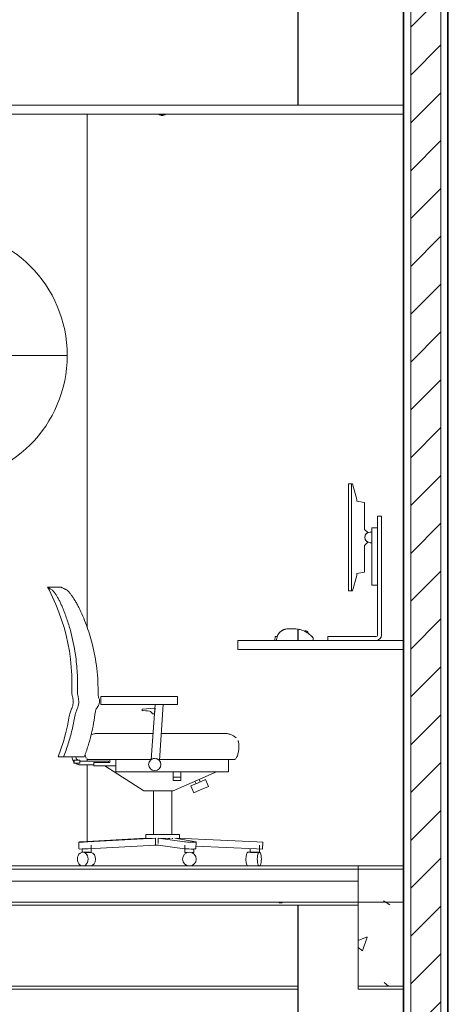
# Model space of a CAD drawing. Header units: metres. Extents: x 4.1 to 64.5, y -1.6 to 14.4.
# Tile 83 of 84: x 63 to 64.5, y 5.6 to 8.9. Entities that reach past the tile are written whole.
import ezdxf

# ---------------------------------------------------------------- set-up
doc = ezdxf.new("R2010")
doc.units = ezdxf.units.M
for name, color, linetype, lineweight in [('A-CLNG', 7, 'Continuous', 18), ('A-COLS', 7, 'Continuous', 18), ('A-FLOR', 7, 'Continuous', 18), ('A-FLOR-MCUT', 7, 'Continuous', 18), ('A-GENM', 7, 'Continuous', 18), ('A-WALL', 7, 'Continuous', 18), ('A-WALL-PATT', 7, 'Continuous', 18), ('E-LITE-EQPM', 7, 'Continuous', 18), ('I-FURN', 7, 'Continuous', 18), ('I-WALL', 7, 'Continuous', 18), ('S-BEAM', 7, 'Continuous', 18), ('S-COLS', 7, 'Continuous', 18)]:
    doc.layers.add(name, color=color, linetype=linetype, lineweight=lineweight)
doc.layers.add('M-HVAC-CDFF-IDEN', color=1, linetype='Continuous', lineweight=9, true_color=0xff0000)
pattern_1 = [(50, (52.482, 6.033), (0.546555, -0.047815), [0.05715, -0.62865]), (355, (52.482, 6.033), (-0.105728, 0.573166), [0.04572, -0.50292]), (100.451, (52.528, 6.03), (0.440828, 0.525349), [0.04857, -0.53427]), (46.184, (52.482, 6.186), (0.813237, -0.12613), [0.08572, -0.94297]), (96.636, (52.55, 6.175), (0.712212, 0.742287), [0.07286, -0.80141]), (351.184, (52.482, 6.186), (0.712217, 0.742274), [0.06858, -0.75438]), (21, (52.558, 6.148), (0.454846, -0.306795), [0.05715, -0.62865]), (326, (52.558, 6.148), (0.185405, 0.55256), [0.04572, -0.50292]), (71.451, (52.596, 6.122), (0.640251, 0.245763), [0.04857, -0.53427]), (37.5, (52.482, 6.033), (0.009261, 0.2536672), [0.02515, -0.47168, 0.02515, -0.48539, -0.50483]), (37.5, (52.482, 6.033), (0.009261, 0.2536672), [-1.007, 0.02515, -0.47968]), (7.5, (52.482, 6.033), (0.2004558, 0.300546), [0.02515, -0.26594, 0.02515, -0.46025, -0.19241]), (7.5, (52.482, 6.033), (0.2004558, 0.300546), [-0.77648, 0.02515, -0.16726]), (327.5, (52.312, 6.033), (0.4067682, -0.0171882), [0.02515, -0.16535, 0.02515, -0.56921, -0.78867]), (327.5, (52.312, 6.033), (0.4067682, -0.0171882), [-0.78486, 0.02515, -0.76352]), (317.5, (52.236, 6.033), (0.444383, 0.0762794), [0.02515, -0.2225, 0.02515, -0.36957, -0.56007]), (317.5, (52.236, 6.033), (0.444383, 0.0762794), [-0.64237, 0.02515, -0.53492])]

# ---------------------------------------------------------------- blocks, each defined once
blk = doc.blocks.new('CADEIRA GIRATÓRIA OPERACIONAL COM BRAÇO - High Back Fully Upholstered-1901921-Corte 7')
at = {"layer": 'I-FURN'}
for p, q in [((70.6565, 6.9669), (70.6112, 6.9669)), ((70.7881, 6.6037), (70.7881, 6.5767)), ((70.8507, 6.6037), (70.7881, 6.6037)), ((70.8507, 6.6037), (70.9973, 6.6037)), ((70.9973, 6.6037), (71.0149, 6.6037)), ((71.0429, 6.6037), (71.0149, 6.6037)), ((71.0429, 6.5767), (71.0429, 6.6037)), ((70.7881, 6.5767), (70.8507, 6.5767)), ((70.9973, 6.5767), (70.8507, 6.5767)), ((70.9682, 6.5649), (70.9251, 6.5611)), ((70.9251, 6.5611), (70.9255, 6.5564)), ((70.9683, 6.5767), (70.9555, 6.394)), ((70.9667, 6.5465), (70.9682, 6.5649)), ((70.9827, 6.3906), (70.9958, 6.5767)), ((71.0149, 6.5767), (70.9973, 6.5767)), ((71.0149, 6.5767), (71.0429, 6.5767)), ((70.9594, 6.5458), (70.9667, 6.5465)), ((70.9616, 6.4811), (70.7859, 6.4811)), ((71.1796, 6.4811), (70.9891, 6.4811)), ((70.6463, 6.4029), (70.6643, 6.4029)), ((70.7331, 6.4029), (70.6643, 6.4029)), ((70.6949, 6.3923), (70.698, 6.3876)), ((70.698, 6.392), (70.699, 6.392)), ((70.698, 6.3825), (70.698, 6.392)), ((70.699, 6.392), (70.7181, 6.392)), ((70.699, 6.392), (70.699, 6.3825)), ((70.7047, 6.4029), (70.7051, 6.401)), ((70.7181, 6.3825), (70.7181, 6.392)), ((70.7181, 6.389), (70.7215, 6.3886)), ((70.7181, 6.389), (70.7215, 6.3886)), ((70.814, 6.3886), (70.7215, 6.3886)), ((70.7859, 6.3945), (70.9556, 6.3945)), ((70.8184, 6.3947), (70.8184, 6.3842)), ((70.8382, 6.3947), (70.8382, 6.3727)), ((70.983, 6.3945), (71.1796, 6.3945)), ((71.2121, 6.3536), (71.2121, 6.3947)), ((70.699, 6.3825), (70.698, 6.3825)), ((70.7181, 6.3825), (70.699, 6.3825)), ((70.7038, 6.3817), (70.7071, 6.3799)), ((70.7215, 6.3759), (70.7645, 6.3759)), ((70.7645, 6.3842), (70.7645, 6.3727)), ((70.7645, 6.3842), (70.7772, 6.3842)), ((70.7645, 6.3727), (70.7772, 6.3727)), ((70.8184, 6.3842), (70.7772, 6.3842)), ((70.8382, 6.3727), (70.7772, 6.3727)), ((70.8016, 6.3727), (70.931, 6.2905)), ((70.8378, 6.3536), (70.8378, 6.3727)), ((70.8378, 6.3536), (70.8488, 6.3536)), ((70.8488, 6.3536), (70.8883, 6.3536)), ((71.1465, 6.3536), (70.8883, 6.3536)), ((71.0284, 6.2905), (71.173, 6.3536)), ((71.0289, 6.3536), (71.0289, 6.3356)), ((71.0544, 6.3356), (71.0544, 6.3536)), ((71.1465, 6.3536), (71.1898, 6.3536)), ((71.1898, 6.3536), (71.2121, 6.3536)), ((71.0289, 6.3246), (71.0289, 6.3356)), ((71.0544, 6.3356), (71.0289, 6.3356)), ((71.0544, 6.3246), (71.0289, 6.3246)), ((71.0544, 6.3356), (71.0544, 6.3246)), ((71.1008, 6.3221), (71.1045, 6.3138)), ((71.1359, 6.3275), (71.1115, 6.3168)), ((71.1184, 6.3199), (71.1148, 6.3282)), ((71.1458, 6.3049), (71.1359, 6.3275)), ((70.931, 6.2905), (71.0284, 6.2905)), ((70.9628, 6.2905), (70.9628, 6.1453)), ((71.0239, 6.1453), (71.0239, 6.2905)), ((71.1115, 6.3168), (71.087, 6.3062)), ((71.087, 6.3062), (71.0969, 6.2835)), ((71.0969, 6.2835), (71.1213, 6.2942)), ((71.1213, 6.2942), (71.1458, 6.3049)), ((70.9362, 6.1321), (70.7225, 6.1204)), ((70.745, 6.1204), (70.9694, 6.1321)), ((70.9375, 6.1453), (70.9375, 6.1307)), ((70.9933, 6.1453), (70.9375, 6.1453)), ((70.9702, 6.109), (70.9694, 6.1321)), ((70.9785, 6.115), (70.9788, 6.1321)), ((70.9788, 6.1321), (71.0662, 6.1204)), ((71.0492, 6.1453), (70.9933, 6.1453)), ((71.1039, 6.1204), (71.0343, 6.1321)), ((71.0405, 6.1321), (71.3071, 6.1204)), ((71.0492, 6.1296), (71.0492, 6.1453)), ((70.7145, 6.1197), (70.7154, 6.0966)), ((70.7145, 6.1197), (70.7154, 6.0966)), ((70.7258, 6.0966), (70.7258, 6.0847)), ((70.9702, 6.109), (70.7458, 6.0973)), ((70.7562, 6.0847), (70.7562, 6.1088)), ((70.9667, 6.1088), (70.9798, 6.1088)), ((71.0659, 6.0973), (70.9785, 6.109)), ((71.0673, 6.1088), (71.0673, 6.0847)), ((71.0977, 6.0847), (71.0977, 6.0966)), ((71.1043, 6.0971), (71.1046, 6.1202)), ((71.3061, 6.0973), (71.1044, 6.1062)), ((71.2848, 6.0982), (71.2848, 6.0847)), ((71.3061, 6.0973), (71.3252, 6.0965)), ((71.3262, 6.1195), (71.3071, 6.1204)), ((71.3153, 6.0847), (71.3153, 6.1088)), ((71.3252, 6.0965), (71.3262, 6.1195)), ((70.7528, 6.0858), (70.7281, 6.0858)), ((70.7358, 6.0847), (70.741, 6.0847)), ((70.741, 6.0847), (70.7562, 6.0847)), ((71.0673, 6.0847), (71.0749, 6.0847)), ((71.0901, 6.0847), (71.0977, 6.0847)), ((71.315, 6.0858), (71.2772, 6.0858)), ((71.2853, 6.0847), (71.3, 6.0847)), ((71.3, 6.0847), (71.3077, 6.0847)), ((70.7281, 6.04), (70.7528, 6.04))]:
    blk.add_line(p, q, dxfattribs=at)
at = {"layer": 'I-FURN', "flags": 128}
for points in [[(70.6917, 6.6208), (70.6922, 6.6477), (70.6916, 6.6746), (70.69, 6.7014), (70.6873, 6.7281), (70.6835, 6.7548), (70.6786, 6.7812), (70.6728, 6.8074), (70.6658, 6.8334), (70.6578, 6.8591), (70.6489, 6.8844), (70.6389, 6.9094), (70.6279, 6.9339), (70.6159, 6.958), (70.6112, 6.9669)], [(70.6274, 6.957), (70.6195, 6.9618), (70.6142, 6.965), (70.6115, 6.9667), (70.6115, 6.9667)], [(70.6938, 6.6034), (70.6933, 6.6055), (70.6928, 6.6076), (70.6924, 6.6097), (70.6921, 6.6118), (70.6918, 6.614), (70.6917, 6.6161), (70.6916, 6.6183), (70.6916, 6.6204), (70.6917, 6.6208)], [(70.6907, 6.5622), (70.6916, 6.5643), (70.6925, 6.5665), (70.6933, 6.5687), (70.694, 6.5709), (70.6946, 6.5731), (70.6951, 6.5754), (70.6955, 6.5777), (70.6958, 6.58), (70.696, 6.5823), (70.6962, 6.5846), (70.6962, 6.5869), (70.6962, 6.5892), (70.696, 6.5916), (70.6958, 6.5939), (70.6955, 6.5962), (70.6951, 6.5984), (70.6946, 6.6007), (70.694, 6.603), (70.6938, 6.6034)], [(70.6834, 6.5386), (70.684, 6.5421), (70.6848, 6.5456), (70.6857, 6.5491), (70.6868, 6.5525), (70.688, 6.5558), (70.6893, 6.5591), (70.6907, 6.5622)], [(70.6463, 6.4029), (70.6555, 6.4282), (70.6638, 6.4538), (70.671, 6.4797), (70.6772, 6.5058), (70.6823, 6.5322), (70.6834, 6.5386)], [(70.756, 6.4762), (70.7573, 6.4767), (70.7596, 6.4776), (70.762, 6.4784), (70.7643, 6.4791), (70.7667, 6.4797), (70.7691, 6.4801), (70.7716, 6.4805), (70.774, 6.4808), (70.7765, 6.481), (70.7789, 6.4811), (70.7801, 6.4811)], [(70.7859, 6.4811), (70.7856, 6.4811), (70.7854, 6.4811), (70.7852, 6.4811), (70.785, 6.4811), (70.7847, 6.4811), (70.7845, 6.4811), (70.7843, 6.4811), (70.7841, 6.4811), (70.7839, 6.4811), (70.7836, 6.4811), (70.7834, 6.4811), (70.7832, 6.4811), (70.783, 6.4811), (70.7828, 6.4811), (70.7826, 6.4811), (70.7825, 6.4811), (70.7823, 6.4811), (70.7821, 6.4811), (70.7819, 6.4811), (70.7818, 6.4811), (70.7816, 6.4811), (70.7815, 6.4811), (70.7813, 6.4811), (70.7812, 6.4811), (70.7811, 6.4811), (70.7809, 6.4811), (70.7808, 6.4811), (70.7807, 6.4811), (70.7806, 6.4811), (70.7805, 6.4811), (70.7805, 6.4811), (70.7804, 6.4811), (70.7803, 6.4811), (70.7803, 6.4811), (70.7802, 6.4811), (70.7802, 6.4811), (70.7802, 6.4811), (70.7802, 6.4811), (70.7801, 6.4811)], [(70.7801, 6.4811), (70.7801, 6.4811), (70.7802, 6.4811), (70.7802, 6.4811), (70.7802, 6.4811), (70.7803, 6.4811), (70.7803, 6.4811), (70.7804, 6.4811), (70.7804, 6.4811), (70.7805, 6.4811)], [(70.7814, 6.4811), (70.7816, 6.4811), (70.7817, 6.4811), (70.7819, 6.4811), (70.782, 6.4811), (70.7822, 6.4811)], [(70.783, 6.4811), (70.7832, 6.4811), (70.7834, 6.4811), (70.7836, 6.4811), (70.7838, 6.4811), (70.784, 6.4811), (70.7842, 6.4811), (70.7845, 6.4811), (70.7847, 6.4811), (70.7849, 6.4811), (70.7851, 6.4811)], [(71.198, 6.4811), (71.198, 6.4811), (71.1979, 6.4811), (71.1979, 6.4811), (71.1978, 6.4811), (71.1976, 6.4811), (71.1975, 6.4811), (71.1973, 6.4811), (71.1971, 6.4811), (71.1968, 6.4811), (71.1965, 6.4811), (71.1962, 6.4811), (71.1959, 6.4811), (71.1956, 6.4811), (71.1952, 6.4811), (71.1948, 6.4811), (71.1944, 6.4811), (71.1939, 6.4811), (71.1934, 6.4811), (71.1929, 6.4811), (71.1924, 6.4811), (71.1919, 6.4811), (71.1913, 6.4811), (71.1907, 6.4811), (71.1901, 6.4811), (71.1895, 6.4811), (71.1889, 6.4811), (71.1883, 6.4811), (71.1876, 6.4811), (71.1869, 6.4811), (71.1863, 6.4811), (71.1856, 6.4811), (71.1849, 6.4811), (71.1841, 6.4811), (71.1834, 6.4811), (71.1827, 6.4811), (71.182, 6.4811), (71.1812, 6.4811), (71.1805, 6.4811), (71.1798, 6.4811), (71.1796, 6.4811)], [(71.184, 6.4811), (71.1847, 6.4811), (71.1854, 6.4811), (71.1861, 6.4811)], [(71.19, 6.4811), (71.1906, 6.4811), (71.1912, 6.4811), (71.1917, 6.4811), (71.1923, 6.4811), (71.1928, 6.4811)], [(71.1933, 6.4811), (71.1938, 6.4811), (71.1942, 6.4811), (71.1947, 6.4811), (71.1951, 6.4811)], [(71.1962, 6.4811), (71.1965, 6.4811), (71.1968, 6.4811), (71.197, 6.4811), (71.1972, 6.4811), (71.1974, 6.4811), (71.1976, 6.4811), (71.1977, 6.4811), (71.1978, 6.4811), (71.1979, 6.4811), (71.198, 6.4811), (71.198, 6.4811)], [(71.198, 6.4811), (71.2005, 6.4811), (71.2029, 6.4809), (71.2054, 6.4807), (71.2078, 6.4803), (71.2102, 6.4799), (71.2126, 6.4794), (71.215, 6.4787), (71.2174, 6.478), (71.2197, 6.4772), (71.222, 6.4763), (71.2242, 6.4753), (71.2264, 6.4742), (71.2286, 6.473), (71.2307, 6.4717), (71.2328, 6.4704), (71.2348, 6.4689), (71.2367, 6.4674), (71.2377, 6.4667)], [(71.2454, 6.4537), (71.2461, 6.4503), (71.2466, 6.4469), (71.2469, 6.4435), (71.2471, 6.4401), (71.2472, 6.4367), (71.2472, 6.4332), (71.247, 6.4298), (71.2467, 6.4264), (71.2462, 6.423), (71.2456, 6.4197), (71.2449, 6.4163), (71.244, 6.413), (71.243, 6.4097), (71.2419, 6.4065), (71.2407, 6.4033), (71.2393, 6.4002), (71.2387, 6.399)], [(71.2445, 6.4569), (71.2448, 6.456), (71.2451, 6.4551), (71.2453, 6.4542)], [(70.6921, 6.4029), (70.6926, 6.3988), (70.6949, 6.3923), (70.698, 6.3876)], [(70.6921, 6.4029), (70.6926, 6.3988), (70.6939, 6.3951)], [(70.7047, 6.4029), (70.7052, 6.4005), (70.7062, 6.3981), (70.7076, 6.3958), (70.7092, 6.3938), (70.7112, 6.3921)], [(70.7055, 6.3999), (70.7062, 6.3981), (70.7076, 6.3958), (70.7092, 6.3938), (70.7112, 6.3921)], [(70.7394, 6.399), (70.738, 6.4021), (70.7367, 6.4053), (70.7355, 6.4085)], [(70.7465, 6.3945), (70.7462, 6.3945), (70.7459, 6.3945), (70.7456, 6.3946), (70.7453, 6.3946), (70.7449, 6.3947), (70.7446, 6.3947), (70.7443, 6.3948), (70.744, 6.3949), (70.7437, 6.395), (70.7434, 6.3951), (70.7432, 6.3953), (70.7429, 6.3954), (70.7426, 6.3956), (70.7423, 6.3957), (70.7421, 6.3959), (70.7418, 6.3961), (70.7416, 6.3963), (70.7413, 6.3965), (70.7411, 6.3967)], [(70.7465, 6.3945), (70.7465, 6.3945), (70.7466, 6.3945), (70.7468, 6.3945), (70.747, 6.3945), (70.7473, 6.3945), (70.7476, 6.3945), (70.748, 6.3945), (70.7485, 6.3945), (70.749, 6.3945), (70.7496, 6.3945), (70.7503, 6.3945), (70.751, 6.3945), (70.7517, 6.3945), (70.7525, 6.3945), (70.7534, 6.3945), (70.7543, 6.3945), (70.7553, 6.3945), (70.7563, 6.3945), (70.7573, 6.3945), (70.7585, 6.3945), (70.7596, 6.3945), (70.7608, 6.3945), (70.762, 6.3945), (70.7633, 6.3945), (70.7646, 6.3945), (70.766, 6.3945), (70.7673, 6.3945), (70.7687, 6.3945), (70.7702, 6.3945), (70.7716, 6.3945), (70.7731, 6.3945), (70.7746, 6.3945), (70.7761, 6.3945), (70.7776, 6.3945), (70.7792, 6.3945), (70.7807, 6.3945), (70.7823, 6.3945), (70.7839, 6.3945), (70.7854, 6.3945), (70.7859, 6.3945)], [(70.7486, 6.3945), (70.7482, 6.3945), (70.7477, 6.3945), (70.7474, 6.3945), (70.7471, 6.3945), (70.7469, 6.3945), (70.7467, 6.3945), (70.7466, 6.3945), (70.7465, 6.3945), (70.7465, 6.3945)], [(70.7859, 6.3945), (70.7843, 6.3945), (70.7827, 6.3945), (70.7812, 6.3945), (70.7796, 6.3945), (70.7781, 6.3945), (70.7765, 6.3945), (70.775, 6.3945), (70.7735, 6.3945), (70.772, 6.3945), (70.7705, 6.3945), (70.7695, 6.3945)], [(70.814, 6.3886), (70.814, 6.3885), (70.814, 6.3883), (70.814, 6.388), (70.814, 6.3875), (70.814, 6.387), (70.814, 6.3864), (70.814, 6.3858), (70.814, 6.385), (70.814, 6.3842)], [(71.1796, 6.3945), (71.1817, 6.3945), (71.1837, 6.3945), (71.1858, 6.3945), (71.1879, 6.3945), (71.1899, 6.3945), (71.1919, 6.3945), (71.194, 6.3945), (71.1959, 6.3945), (71.1979, 6.3945), (71.1998, 6.3945), (71.2017, 6.3945), (71.2036, 6.3945), (71.2054, 6.3945), (71.2072, 6.3945), (71.209, 6.3945), (71.2107, 6.3945), (71.2123, 6.3945), (71.2139, 6.3945), (71.2154, 6.3945), (71.2169, 6.3945), (71.2183, 6.3945), (71.2197, 6.3945), (71.221, 6.3945), (71.2222, 6.3945), (71.2234, 6.3945), (71.2245, 6.3945), (71.2255, 6.3945), (71.2264, 6.3945), (71.2273, 6.3945), (71.2281, 6.3945), (71.2288, 6.3945), (71.2294, 6.3945), (71.23, 6.3945), (71.2305, 6.3945), (71.2309, 6.3945), (71.2312, 6.3945), (71.2314, 6.3945), (71.2316, 6.3945), (71.2316, 6.3945), (71.2316, 6.3945)], [(71.2201, 6.3945), (71.2187, 6.3945), (71.2173, 6.3945), (71.2158, 6.3945), (71.2143, 6.3945), (71.2127, 6.3945)], [(71.2316, 6.3945), (71.2316, 6.3945), (71.2315, 6.3945), (71.2313, 6.3945), (71.231, 6.3945), (71.2306, 6.3945), (71.2301, 6.3945), (71.2296, 6.3945), (71.229, 6.3945)], [(71.2371, 6.3967), (71.2368, 6.3965), (71.2366, 6.3963), (71.2364, 6.3961), (71.2361, 6.3959), (71.2358, 6.3957), (71.2356, 6.3956), (71.2353, 6.3954), (71.235, 6.3953), (71.2347, 6.3952), (71.2344, 6.395), (71.2341, 6.3949), (71.2338, 6.3948), (71.2335, 6.3948), (71.2332, 6.3947), (71.2329, 6.3946), (71.2326, 6.3946), (71.2323, 6.3945), (71.232, 6.3945), (71.2316, 6.3945), (71.2316, 6.3945)], [(70.7038, 6.3817), (70.7098, 6.3783), (70.7157, 6.3765), (70.7215, 6.3759)], [(70.7083, 6.3792), (70.7098, 6.3783), (70.7134, 6.3772)], [(70.7146, 6.3768), (70.7157, 6.3765), (70.7215, 6.3759)], [(70.9694, 6.1321), (70.9588, 6.1319), (70.9499, 6.1318), (70.9429, 6.1318), (70.9383, 6.1319), (70.9362, 6.1321)], [(71.0067, 6.1318), (71.003, 6.1318), (70.9908, 6.1319), (70.9788, 6.1321)], [(71.0181, 6.1318), (71.0147, 6.1318), (71.0099, 6.1317)], [(71.0275, 6.1319), (71.0253, 6.1319), (71.0239, 6.1319)]]:
    blk.add_lwpolyline(points, dxfattribs=at)
at = {"layer": 'I-FURN'}
for centre, radius, start, end in [((70.9324, 6.4889), 0.0678, 75.2892, 95.815), ((70.9459, 6.5405), 0.0145, 21.6448, 75.2892), ((70.9672, 6.3774), 0.0203, 0, 180), ((70.9672, 6.3774), 0.0203, 180, 0), ((71.0825, 6.0629), 0.0229, 0, 180), ((71.0825, 6.0629), 0.0229, 180, 0)]:
    blk.add_arc(centre, radius, start, end, dxfattribs=at)
for centre, major_axis, ratio, start_param, end_param in [((70.7343, 6.1204), (0.0197, 0.0007), 0.025029, 2.211721, 5.283501), ((70.7343, 6.1204), (0.0197, 0.0007), 0.025029, 2.979666, 3.235648), ((70.7351, 6.0973), (0.0197, 0.0007), 0.025029, 3.141593, 5.283501), ((70.7351, 6.0973), (0.0197, 0.0007), 0.025029, 3.141593, 3.235648), ((71.0846, 6.0973), (-0.0198, 0.0003), 0.041965, 0.334101, 3.149898), ((71.0849, 6.1204), (-0.0198, 0.0003), 0.041965, 0.334101, 3.40588), ((70.7281, 6.0629), (0, 0.0229), 0.782512, 4.712389, 7.853982), ((70.7281, 6.0629), (0, 0.0229), 0.782512, 1.570796, 4.712389), ((70.7528, 6.0629), (0, 0.0229), 0.782512, 3.141593, 4.712389), ((70.7528, 6.0629), (0, 0.0229), 0.782512, 4.712389, 6.088296), ((71.2772, 6.0629), (0, 0.0229), 0.294043, 0, 1.570796), ((71.2772, 6.0629), (0, 0.0229), 0.294043, 1.570796, 3.141593), ((71.315, 6.0629), (0, 0.0229), 0.294043, 4.712389, 7.853982), ((71.315, 6.0629), (0, 0.0229), 0.294043, 1.570796, 4.712389)]:
    blk.add_ellipse(centre, major_axis=major_axis, ratio=ratio, start_param=start_param, end_param=end_param, dxfattribs=at)
for points, knots in [([(70.6606, 6.9002), (70.6589, 6.9041), (70.6555, 6.912), (70.6509, 6.9214), (70.6472, 6.9283), (70.6444, 6.9333), (70.6417, 6.9379), (70.6391, 6.9421), (70.6366, 6.9459), (70.6342, 6.9493), (70.6321, 6.9522), (70.6295, 6.9552), (70.6281, 6.9566), (70.6274, 6.957)], [-1, -1, -1, -1, -0.857143, -0.714286, -0.642857, -0.571429, -0.5, -0.428571, -0.357143, -0.285714, -0.214286, -0.142857, 0, 0, 0, 0]), ([(70.6565, 6.9669), (70.6565, 6.9669), (70.6568, 6.9668), (70.658, 6.9663), (70.6599, 6.9655), (70.6632, 6.964), (70.6662, 6.9624), (70.6685, 6.9612)], [-0.5, -0.5, -0.5, -0.5, -0.4166667, -0.3333333, -0.25, -0.1666667, 0, 0, 0, 0]), ([(70.6759, 6.957), (70.6768, 6.9566), (70.6784, 6.9552), (70.6813, 6.952), (70.6834, 6.9496), (70.6852, 6.9474), (70.687, 6.9451), (70.6895, 6.9419), (70.6925, 6.9376), (70.6957, 6.933), (70.6989, 6.9281), (70.7032, 6.9212), (70.7086, 6.912), (70.7126, 6.9041), (70.7146, 6.9002)], [-1, -1, -1, -1, -0.857143, -0.785714, -0.714286, -0.678571, -0.642857, -0.571429, -0.5, -0.428571, -0.357143, -0.285714, -0.142857, 0, 0, 0, 0]), ([(70.7101, 6.6208), (70.7109, 6.6412), (70.7107, 6.6821), (70.704, 6.7499), (70.6914, 6.81), (70.6754, 6.8621), (70.6658, 6.8875), (70.6606, 6.9002)], [-1, -1, -1, -1, -0.785714, -0.571429, -0.285714, -0.142857, 0, 0, 0, 0]), ([(70.7146, 6.9002), (70.7241, 6.881), (70.741, 6.8418), (70.7623, 6.7737), (70.7741, 6.7106), (70.7787, 6.6538), (70.779, 6.6254), (70.7787, 6.6111)], [-1, -1, -1, -1, -0.785714, -0.571429, -0.285714, -0.142857, 0, 0, 0, 0]), ([(70.7809, 6.6011), (70.7817, 6.5994), (70.783, 6.596), (70.7843, 6.5889), (70.7837, 6.581), (70.7806, 6.5731), (70.7778, 6.5692), (70.7762, 6.5674)], [-1, -1, -1, -1, -0.85, -0.7, -0.4, -0.2, 0, 0, 0, 0]), ([(70.9611, 6.3968), (70.9606, 6.3966), (70.9599, 6.3964), (70.9591, 6.3961), (70.9583, 6.3957), (70.9575, 6.3953), (70.9568, 6.3949), (70.9565, 6.3947), (70.9563, 6.3945), (70.956, 6.3943), (70.9557, 6.3941), (70.9555, 6.3941), (70.9555, 6.394)], [0.7081156, 0.7081156, 0.7081156, 0.7081156, 0.75, 0.7708333, 0.7916667, 0.8333333, 0.875, 0.8854167, 0.8958333, 0.9166667, 0.9583333, 1, 1, 1, 1]), ([(70.9672, 6.3977), (70.9664, 6.3977), (70.9652, 6.3977), (70.9637, 6.3974), (70.963, 6.3973), (70.9626, 6.3972)], [0.5555556, 0.5555556, 0.5555556, 0.5555556, 0.6111111, 0.6388889, 0.6666667, 0.6666667, 0.6666667, 0.6666667]), ([(70.9818, 6.3916), (70.9817, 6.3917), (70.9815, 6.3919), (70.981, 6.3923), (70.9804, 6.3929), (70.9796, 6.3936), (70.9788, 6.3941), (70.9782, 6.3945)], [0.12111, 0.12111, 0.12111, 0.12111, 0.1388889, 0.1666667, 0.1944444, 0.2222222, 0.2777778, 0.2777778, 0.2777778, 0.2777778]), ([(70.9827, 6.3906), (70.9827, 6.3906), (70.9826, 6.3907), (70.9823, 6.3911), (70.9821, 6.3913), (70.9819, 6.3914)], [0, 0, 0, 0, 0.0555556, 0.0833333, 0.1111111, 0.1111111, 0.1111111, 0.1111111])]:
    blk.add_open_spline(points, degree=3, knots=knots, dxfattribs=at)
for points in [[(70.6685, 6.9612), (70.6696, 6.9606), (70.6719, 6.9593), (70.6745, 6.9578), (70.6759, 6.957)], [(70.7123, 6.6034), (70.7115, 6.6062), (70.7103, 6.6119), (70.71, 6.6178), (70.7101, 6.6208)], [(70.7092, 6.5622), (70.7107, 6.5654), (70.7131, 6.572), (70.7149, 6.5825), (70.7147, 6.5931), (70.7134, 6.6), (70.7123, 6.6034)], [(70.7787, 6.6111), (70.7787, 6.6094), (70.779, 6.6059), (70.7801, 6.6027), (70.7809, 6.6011)], [(70.7018, 6.5386), (70.7024, 6.5427), (70.7044, 6.5508), (70.7074, 6.5585), (70.7092, 6.5622)], [(70.7699, 6.5533), (70.7684, 6.5405), (70.7646, 6.5149), (70.7566, 6.4769), (70.7462, 6.4395), (70.7377, 6.415), (70.7331, 6.4029)], [(70.7762, 6.5674), (70.775, 6.566), (70.773, 6.5632), (70.7709, 6.5585), (70.7701, 6.5551), (70.7699, 6.5533)], [(70.6643, 6.4029), (70.67, 6.4175), (70.6805, 6.4471), (70.693, 6.4924), (70.6992, 6.5231), (70.7018, 6.5386)], [(70.9765, 6.3955), (70.9758, 6.3959), (70.9744, 6.3965), (70.9729, 6.397), (70.9721, 6.3971)]]:
    blk.add_open_spline(points, degree=3, dxfattribs=at)
blk = doc.blocks.new('COMPUTADOR_ TECLADO_MONITOR_MOUSE - Keyboard-2902647-Corte 7')
at = {"layer": 'A-GENM'}
for p, q in [((71.6212, 7.3107), (71.6117, 7.3107)), ((71.6117, 7.3107), (71.6117, 7.3043)), ((71.6117, 7.3107), (71.6117, 7.3105)), ((71.6117, 6.9614), (71.6117, 7.3043)), ((71.6212, 7.3043), (71.6212, 7.3107)), ((71.6244, 7.3107), (71.6212, 7.3107)), ((71.6212, 7.3043), (71.6212, 6.9614)), ((71.6395, 7.2593), (71.6244, 7.3107)), ((71.6395, 7.2529), (71.6395, 7.2593)), ((71.6645, 7.2485), (71.6395, 7.2529)), ((71.6645, 7.1596), (71.6645, 7.2485)), ((71.7081, 7.203), (71.7081, 6.809)), ((71.7208, 7.203), (71.7081, 7.203)), ((71.7208, 6.809), (71.7208, 7.203)), ((71.6754, 7.1487), (71.6645, 7.1596)), ((71.6891, 7.1506), (71.6835, 7.1506)), ((71.6891, 7.1649), (71.6891, 6.9744)), ((71.7081, 7.1649), (71.6891, 7.1649)), ((71.6645, 7.1062), (71.6754, 7.1171)), ((71.6645, 7.0173), (71.6645, 7.1062)), ((71.6835, 7.1152), (71.6891, 7.1152)), ((71.6395, 7.0129), (71.6645, 7.0173)), ((71.6395, 7.0065), (71.6395, 7.0129)), ((71.6244, 6.9551), (71.6395, 7.0065)), ((71.6117, 6.9614), (71.6117, 6.9551)), ((71.6117, 6.9553), (71.6117, 6.9551)), ((71.6117, 6.9551), (71.6212, 6.9551)), ((71.6212, 6.9551), (71.6212, 6.9614)), ((71.6212, 6.9551), (71.6244, 6.9551)), ((71.6891, 6.9744), (71.7081, 6.9744)), ((71.4433, 6.79), (71.4433, 6.8276)), ((71.4441, 6.8266), (71.4433, 6.8266)), ((71.4441, 6.79), (71.4441, 6.8274)), ((71.368, 6.8027), (71.3664, 6.79)), ((71.3674, 6.7979), (71.368, 6.8027)), ((71.3685, 6.8027), (71.368, 6.8027)), ((71.3696, 6.8027), (71.368, 6.8027)), ((71.3696, 6.8027), (71.3748, 6.8027)), ((71.4885, 6.8027), (71.4903, 6.8027)), ((71.4918, 6.8027), (71.4903, 6.8027)), ((71.4918, 6.8027), (71.4914, 6.8027)), ((71.4924, 6.7985), (71.4918, 6.8027)), ((71.4918, 6.8027), (71.4924, 6.7985)), ((71.4934, 6.79), (71.4934, 6.7975)), ((71.7018, 6.8027), (71.543, 6.8027)), ((71.543, 6.8027), (71.543, 6.79))]:
    blk.add_line(p, q, dxfattribs=at)
at = {"layer": 'A-GENM', "flags": 128}
for points in [[(71.3768, 6.8084), (71.3774, 6.8096), (71.3781, 6.8108), (71.3788, 6.812), (71.3796, 6.8131), (71.3804, 6.8143), (71.3812, 6.8153), (71.3821, 6.8164), (71.383, 6.8174), (71.384, 6.8184), (71.385, 6.8193), (71.3861, 6.8202), (71.3871, 6.821), (71.3882, 6.8218), (71.3894, 6.8226), (71.3906, 6.8233), (71.3918, 6.824), (71.393, 6.8246), (71.3942, 6.8251), (71.3955, 6.8257), (71.3968, 6.8261), (71.3981, 6.8265), (71.3994, 6.8269), (71.4008, 6.8272), (71.402, 6.8274)], [(71.402, 6.8274), (71.4069, 6.8282), (71.4118, 6.8287), (71.4168, 6.8291), (71.4218, 6.8292), (71.4268, 6.8292), (71.4318, 6.8289), (71.4367, 6.8285), (71.4417, 6.8278), (71.4433, 6.8276)], [(71.4441, 6.8274), (71.4473, 6.8268), (71.4505, 6.8261), (71.4536, 6.8252), (71.4567, 6.8242), (71.4598, 6.8231), (71.4628, 6.8219), (71.4658, 6.8205), (71.4687, 6.819), (71.4715, 6.8174), (71.4743, 6.8157), (71.477, 6.8139), (71.4796, 6.812), (71.4822, 6.81), (71.4847, 6.8078), (71.487, 6.8056), (71.4893, 6.8033), (71.4915, 6.8009), (71.4934, 6.7987)], [(71.3719, 6.79), (71.3721, 6.7921), (71.3724, 6.7942), (71.3728, 6.7962), (71.3732, 6.7982), (71.3737, 6.8003), (71.3744, 6.8023), (71.3751, 6.8042), (71.3758, 6.8062), (71.3767, 6.8081), (71.3768, 6.8084)]]:
    blk.add_lwpolyline(points, dxfattribs=at)
at = {"layer": 'A-GENM'}
for centre, radius, start, end in [((71.6835, 7.1329), 0.0177, 90, 270), ((71.6835, 7.1329), 0.0177, 116.891, 243.109), ((71.4681, 6.8124), 0.00982, 0, 118.0654), ((71.4681, 6.8124), 0.00982, 90, 118.0654), ((71.4681, 6.8124), 0.00982, 45, 75), ((71.4681, 6.8124), 0.00982, 1.7504, 30), ((71.7018, 6.809), 0.00635, 270, 0), ((71.7018, 6.809), 0.0191, 270, 0)]:
    blk.add_arc(centre, radius, start, end, dxfattribs=at)
blk = doc.blocks.new('Led_Stripe_11805 - Led_Stripe_11805-8119667-Corte 7')
at = {"layer": 'A-GENM'}
for p, q in [((71.0019, 8.54), (70.9819, 8.54)), ((70.9819, 8.54), (70.9819, 8.538)), ((70.9819, 8.538), (71.0019, 8.538)), ((70.9869, 8.538), (70.9869, 8.537)), ((70.9969, 8.537), (70.9869, 8.537)), ((70.9889, 8.537), (70.9889, 8.5365)), ((70.9889, 8.537), (70.9889, 8.5365)), ((70.9889, 8.5365), (70.9919, 8.5365)), ((70.9889, 8.5365), (70.9919, 8.5365)), ((70.9919, 8.5365), (70.995, 8.5365)), ((70.9919, 8.5365), (70.995, 8.5365)), ((70.995, 8.5365), (70.995, 8.537)), ((70.995, 8.5365), (70.995, 8.537)), ((70.9969, 8.537), (70.9969, 8.538)), ((71.0019, 8.538), (71.0019, 8.54))]:
    blk.add_line(p, q, dxfattribs=at)
blk = doc.blocks.new('LED_Tape__Fita_de_LED_12769 - 10 mm-8145843-Corte 7')
at = {"layer": 'E-LITE-EQPM'}
for p, q in [((70.1564, 5.52), (70.1664, 5.52)), ((70.1564, 5.5175), (70.1564, 5.52)), ((70.1664, 5.5175), (70.1564, 5.5175)), ((70.1664, 5.52), (70.1664, 5.5175))]:
    blk.add_line(p, q, dxfattribs=at)
blk = doc.blocks.new('4 GRE - ESCOLA DE CINEMA E AUDIOVISUAL CINE REX R07_rvt-2-Corte 7')
at = {"layer": 'A-WALL-PATT', "true_color": 0x808080}
h = blk.add_hatch(dxfattribs=at)
h.set_pattern_fill('FP_19', color=8, style=0, pattern_type=2)
h.set_pattern_definition(pattern_1)
h.paths.add_polyline_path([(71.7956, 4.4656), (71.7956, 10.0101), (71.7931, 10.0101), (71.7931, 4.4656), (71.7944, 4.4656)])
h = blk.add_hatch(dxfattribs=at)
h.set_pattern_fill('FP_20', color=8, style=0, pattern_type=2)
h.set_pattern_definition([(45, (52.482, 6.033), (-0.0795495, 0.0795495), [])])
h.paths.add_polyline_path([(71.9181, 4.4656), (71.9181, 10.0101), (71.8181, 10.0101), (71.8181, 4.4656), (71.9169, 4.4656)])
h = blk.add_hatch(dxfattribs=at)
h.set_pattern_fill('FP_19', color=8, style=0, pattern_type=2)
h.set_pattern_definition(pattern_1)
h.paths.add_polyline_path([(71.9419, 4.2056), (71.9431, 4.2056), (71.9431, 10.0101), (71.9406, 10.0101), (71.9406, 4.4656), (71.9419, 4.4656)])
at = {"layer": 'S-BEAM'}
h = blk.add_hatch(dxfattribs=at)
h.set_pattern_fill('FP_19', color=256, style=0, pattern_type=2)
h.set_pattern_definition(pattern_1)
h.paths.add_polyline_path([(71.6431, 5.64), (71.7931, 5.64), (71.7931, 6.04), (71.6431, 6.04), (71.6431, 6.0341)])
at = {"layer": 'A-CLNG'}
for p, q in [((71.7931, 8.57), (70.0914, 8.57)), ((71.7931, 8.54), (71.7931, 8.57)), ((70.0914, 8.54), (71.7931, 8.54))]:
    blk.add_line(p, q, dxfattribs=at)
at = {"layer": 'A-FLOR'}
for p, q in [((71.7931, 6.79), (71.2431, 6.79)), ((71.2431, 6.79), (71.2431, 6.76)), ((71.7931, 6.76), (71.7931, 6.79)), ((71.2431, 6.76), (71.7931, 6.76)), ((70.7281, 6.04), (68.4394, 6.04)), ((71.7931, 6.04), (70.7528, 6.04)), ((71.7931, 5.92), (71.7931, 6.04)), ((68.4394, 5.92), (71.3814, 5.92)), ((71.3914, 5.92), (71.7931, 5.92))]:
    blk.add_line(p, q, dxfattribs=at)
at = {"layer": 'A-FLOR-MCUT'}
blk.add_line((71.7931, 6.03), (68.4394, 6.03), dxfattribs=at)
at = {"layer": 'A-WALL'}
for p, q in [((71.7931, 10.0101), (71.7931, 4.4656)), ((71.7956, 4.4656), (71.7956, 10.0101)), ((71.8181, 4.4656), (71.8181, 10.0101)), ((71.9181, 4.4656), (71.9181, 10.0101)), ((71.9406, 4.4656), (71.9406, 10.0101)), ((71.9431, 4.2056), (71.9431, 10.0101))]:
    blk.add_line(p, q, dxfattribs=at)
at = {"layer": 'I-WALL'}
for p, q in [((70.7431, 8.54), (70.7431, 6.8319)), ((70.7431, 6.3959), (70.7431, 6.3884)), ((70.7431, 6.3766), (70.7431, 6.1215))]:
    blk.add_line(p, q, dxfattribs=at)
at = {"layer": 'S-BEAM'}
for p, q in [((71.7931, 6.04), (71.6431, 6.04)), ((71.6431, 6.04), (71.6431, 5.64)), ((71.7931, 5.64), (71.7931, 6.04)), ((68.4616, 5.64), (71.4431, 5.64)), ((71.6431, 5.64), (71.7931, 5.64))]:
    blk.add_line(p, q, dxfattribs=at)
at = {"layer": 'S-COLS'}
for p, q in [((71.4435, 9.3), (71.4435, 8.57)), ((71.4435, 5.91), (71.4435, 5.55))]:
    blk.add_line(p, q, dxfattribs=at)
at = {"layer": 'A-GENM', "lineweight": 18}
for name in ['Led_Stripe_11805 - Led_Stripe_11805-8119667-Corte 7', 'COMPUTADOR_ TECLADO_MONITOR_MOUSE - Keyboard-2902647-Corte 7']:
    blk.add_blockref(name, (0, 0), dxfattribs=at)
at = {"layer": 'E-LITE-EQPM', "lineweight": 18}
blk.add_blockref('LED_Tape__Fita_de_LED_12769 - 10 mm-8145843-Corte 7', (1.225, 0.4), dxfattribs=at)
at = {"layer": 'I-FURN', "lineweight": 18}
blk.add_blockref('CADEIRA GIRATÓRIA OPERACIONAL COM BRAÇO - High Back Fully Upholstered-1901921-Corte 7', (0, 0), dxfattribs=at)
blk = doc.blocks.new('Family - V258-299414-Corte 7')
at = {"layer": 'S-BEAM'}
for p, q in [((70.1431, 5.64), (70.1431, 5.63)), ((70.1431, 5.63), (71.4431, 5.63))]:
    blk.add_line(p, q, dxfattribs=at)
blk = doc.blocks.new('Family - V234-299508-Corte 7')
at = {"layer": 'S-BEAM'}
for p, q in [((71.7931, 6.03), (71.6431, 6.03)), ((71.6431, 6.03), (71.6431, 5.63)), ((71.7931, 5.63), (71.7931, 6.03)), ((71.6431, 5.63), (71.7931, 5.63))]:
    blk.add_line(p, q, dxfattribs=at)
blk = doc.blocks.new('Family - L243-299706-Corte 7')
at = {"layer": 'A-FLOR'}
for p, q in [((71.6431, 6.03), (68.442, 6.03)), ((68.442, 6.03), (68.442, 5.99)), ((71.6431, 5.99), (71.6431, 6.03)), ((68.442, 5.99), (71.6431, 5.99)), ((71.6431, 5.91), (68.442, 5.91))]:
    blk.add_line(p, q, dxfattribs=at)
blk = doc.blocks.new('Family - P58-299892-Corte 7')
at = {"layer": 'A-COLS'}
for p, q in [((71.4431, 5.55), (71.4431, 5.91)), ((71.4431, 3.02), (71.4431, 5.52))]:
    blk.add_line(p, q, dxfattribs=at)
blk = doc.blocks.new('Family - P58-301578-Corte 7')
at = {"layer": 'S-COLS'}
for p, q in [((71.4431, 5.55), (71.4431, 5.91)), ((71.4431, 3.02), (71.4431, 5.52))]:
    blk.add_line(p, q, dxfattribs=at)
blk = doc.blocks.new('Family - P58-300284-Corte 7')
at = {"layer": 'A-COLS'}
blk.add_line((71.4431, 8.57), (71.4431, 9.29), dxfattribs=at)
blk = doc.blocks.new('Family - P58-301639-Corte 7')
at = {"layer": 'S-COLS'}
blk.add_line((71.4431, 8.57), (71.4431, 9.29), dxfattribs=at)
blk = doc.blocks.new('ESTRUTURAL CINE REX _011_IFC-2-Corte 7')
at = {"layer": 'A-COLS', "lineweight": 18}
for name in ['Family - P58-301639-Corte 7', 'Family - P58-301578-Corte 7']:
    blk.add_blockref(name, (0, 0), dxfattribs=at)
at = {"layer": 'A-FLOR', "lineweight": 18}
blk.add_blockref('Family - L243-299706-Corte 7', (0, 0), dxfattribs=at)
at = {"layer": 'S-BEAM', "lineweight": 18}
for name in ['Family - V234-299508-Corte 7', 'Family - V258-299414-Corte 7']:
    blk.add_blockref(name, (0, 0), dxfattribs=at)
at = {"layer": 'S-COLS', "lineweight": 18}
for name in ['Family - P58-300284-Corte 7', 'Family - P58-299892-Corte 7']:
    blk.add_blockref(name, (0, 0), dxfattribs=at)
blk = doc.blocks.new('M_Identificador de terminal de ar_BTS - Em caixas-852561-Corte 7')
at = {"layer": 'M-HVAC-CDFF-IDEN'}
blk.add_line((69.8365, 7.738), (70.6765, 7.738), dxfattribs=at)
blk.add_circle((70.2565, 7.738), 0.42, dxfattribs=at)

msp = doc.modelspace()

# ---------------------------------------------------------------- block references
at = {"lineweight": 5}
for name in ['4 GRE - ESCOLA DE CINEMA E AUDIOVISUAL CINE REX R07_rvt-2-Corte 7', 'ESTRUTURAL CINE REX _011_IFC-2-Corte 7']:
    msp.add_blockref(name, (-7.4707, 0), dxfattribs=at)
at = {"layer": 'M-HVAC-CDFF-IDEN'}
msp.add_blockref('M_Identificador de terminal de ar_BTS - Em caixas-852561-Corte 7', (-7.4707, 0), dxfattribs=at)

doc.saveas('drawing.dxf')
